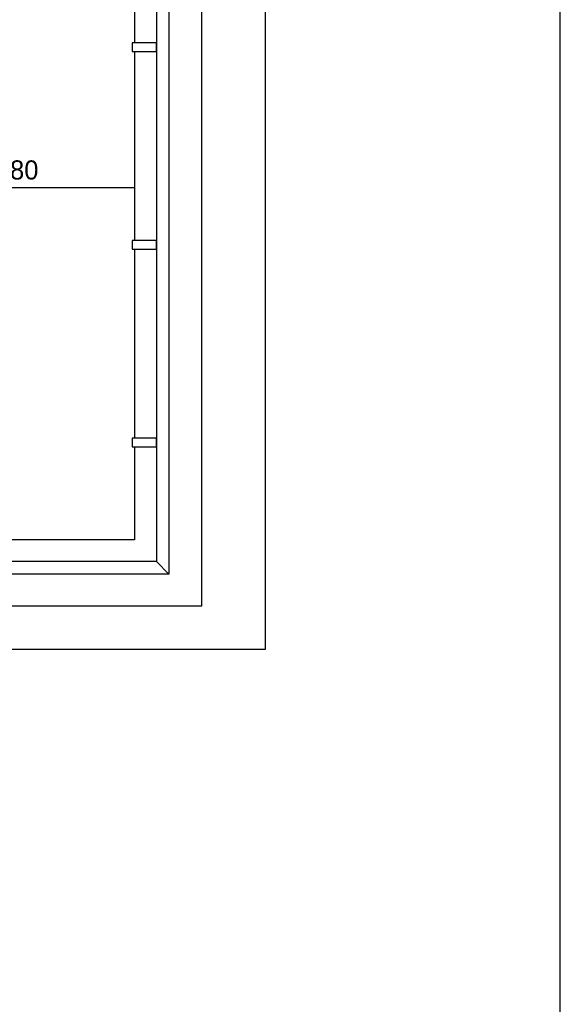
# Model space of a CAD drawing. Extents: x 425211 to 560437, y -104998 to -15578.
# Tile 18 of 33: x 555486 to 560437, y -78751 to -69737. Entities that reach past the tile are written whole.
import ezdxf

# ---------------------------------------------------------------- set-up
doc = ezdxf.new("R2010")
doc.units = 0
doc.header["$MEASUREMENT"] = 0
doc.header["$PDMODE"] = 35
doc.header["$PDSIZE"] = -0.5
doc.layers.get('0').update_dxf_attribs({"linetype": 'CONTINUOUS'})
doc.layers.get('DEFPOINTS').update_dxf_attribs({"linetype": 'CONTINUOUS'})
for name, color, linetype in [('AL21----_BUITENWAND', 252, 'CONTINUOUS'), ('AL22----_BINNENWAND', 252, 'CONTINUOUS'), ('AM$1A---_MAATVOERING', 252, 'CONTINUOUS')]:
    doc.layers.add(name, color=color, linetype=linetype)
doc.styles.add('B-01', font='b-gbp')
doc.dimstyles.new('BBA_STAND', dxfattribs={"dimtxt": 175, "dimasz": 1, "dimexe": 1, "dimexo": 0.001, "dimgap": 75, "dimtad": 1, "dimdec": 0, "dimzin": 0, "dimdsep": 46, "dimtxsty": 'B-01', "dimblk": 'NONE', "dimblk1": 'NONE', "dimblk2": 'PIJL1', "dimcen": 1, "dimse1": 1, "dimse2": 1, "dimclrd": 256, "dimclre": 1, "dimclrt": 256, "dimadec": 0, "dimazin": 0, "dimtfac": 1, "dimtdec": 0, "dimtmove": 0, "dimatfit": 0, "dimldrblk": 'PIJL1', "dimfxl": 1, "dimtolj": 1, "dimtzin": 0, "dimarcsym": 0})

# ---------------------------------------------------------------- blocks, each defined once
blk = doc.blocks.new('*D58')
at = {"layer": 'AM$1A---_MAATVOERING', "lineweight": -2, "transparency": 16777216}
blk.add_line((556537.4, -71276), (554257.5, -71276), dxfattribs=at)
at = {"layer": 'DEFPOINTS', "color": 0, "transparency": 16777216}
for p in [(554257.5, -71276), (556537.4, -71489), (554257.5, -71698)]:
    blk.add_point(p, dxfattribs=at)
at = {"layer": 'AM$1A---_MAATVOERING', "transparency": 16777216, "insert": (555397.4, -71113.5), "char_height": 175, "attachment_point": 5, "style": 'B-01'}
blk.add_mtext('\\A1;2280', dxfattribs=at)
blk = doc.blocks.new('_None')
blk = doc.blocks.new('PIJL1')
at = {"color": 1, "linetype": 'ByBlock'}
blk.add_line((0, 82.6), (0, -82.6), dxfattribs=at)
blk.add_solid([(-100, 16.7), (-100, -16.7), (0, 0)], dxfattribs=at)

msp = doc.modelspace()

# ---------------------------------------------------------------- linework, layer by layer
at = {"layer": 'AL21----_BUITENWAND'}
for p, q in [((557151.4, -65984), (557151.4, -75106.9)), ((556851.4, -66284), (556851.4, -74812)), ((556737.4, -66398), (556737.4, -74698)), ((556537.4, -68198), (556537.4, -69948)), ((556537.4, -70028), (556537.4, -71758)), ((556537.4, -71838), (556537.4, -73568)), ((556537.4, -73648), (556537.4, -74498)), ((556537.4, -74498), (555237.5, -74498)), ((556737.4, -74698), (554257.5, -74698)), ((556737.4, -74698), (556851.4, -74812)), ((556851.4, -74812), (554257.5, -74812)), ((557151.4, -75106.9), (554257.5, -75106.9))]:
    msp.add_line(p, q, dxfattribs=at)
msp.add_lwpolyline([(554257.5, -75498), (557737.3, -75498), (557737.3, -65598), (528937.4, -65598), (528937.4, -76978)], dxfattribs=at)
msp.add_lwpolyline([(554257.5, -75498), (557737.3, -75498), (557737.3, -65598), (528937.4, -65598), (528937.4, -76978)], dxfattribs=at)
for points in [[(556517.4, -69948), (556517.4, -70028), (556737.4, -70028), (556737.4, -69948)], [(556517.4, -71758), (556517.4, -71838), (556737.4, -71838), (556737.4, -71758)], [(556517.4, -73568), (556517.4, -73648), (556737.4, -73648), (556737.4, -73568)]]:
    msp.add_lwpolyline(points, close=True, dxfattribs=at)
at = {"layer": 'AL22----_BINNENWAND'}
msp.add_lwpolyline([(560437.4, -97098), (560437.4, -62698)], dxfattribs=at)
msp.add_lwpolyline([(560437.4, -97098), (560437.4, -62698)], dxfattribs=at)

# ---------------------------------------------------------------- dimensions: what is measured, and where the dimension line sits
at = {"layer": 'AM$1A---_MAATVOERING'}
dim = msp.add_linear_dim(base=(554257.5, -71276), p1=(556537.4, -71489), p2=(554257.5, -71698), dimstyle='BBA_STAND', dxfattribs=at)
dim.commit()
dim.dimension.update_dxf_attribs({"geometry": '*D58', "text_midpoint": (555397.4, -71113.5)})

doc.saveas('drawing.dxf')
